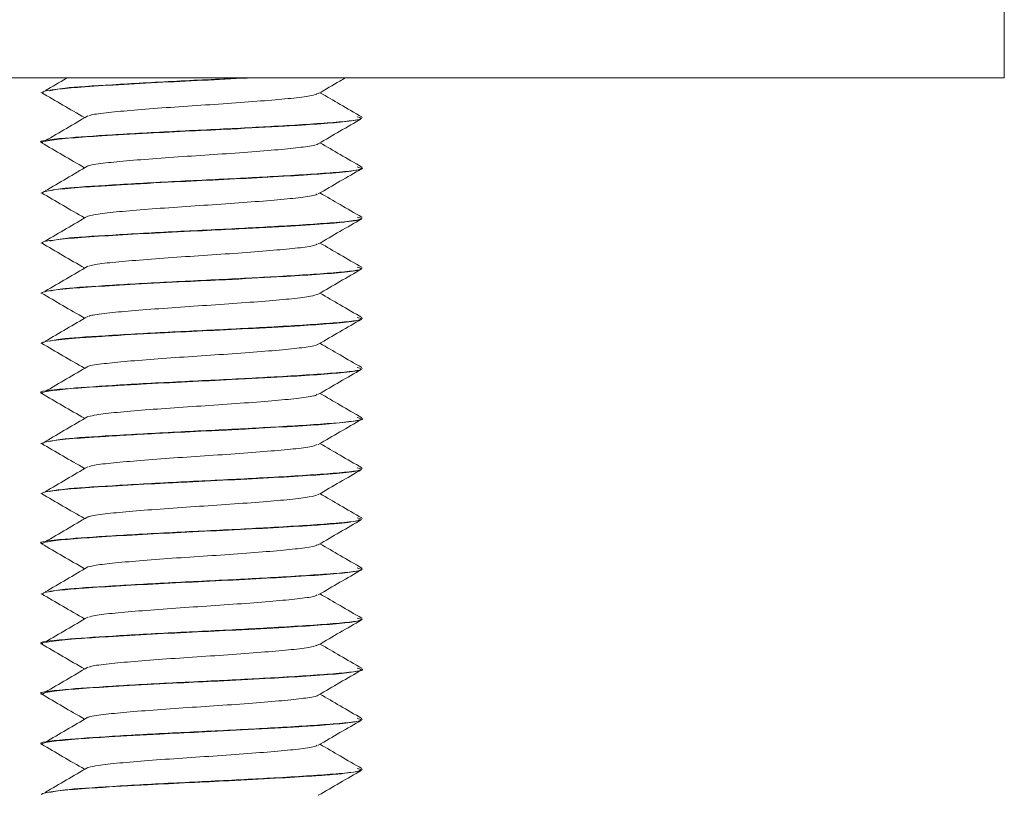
# Model space of a CAD drawing. Header units: millimetres. Extents: x 219 to 1654, y -143 to 1232.
# Tile 16 of 36: x 635 to 660, y 704 to 723. Entities that reach past the tile are written whole.
import ezdxf

# ---------------------------------------------------------------- set-up
doc = ezdxf.new("R2010")
doc.units = ezdxf.units.MM

msp = doc.modelspace()

# ---------------------------------------------------------------- linework, layer by layer
at = {"color": 7, "linetype": 'Continuous', "lineweight": 15}
for p, q in [((659.512, 731.564), (659.512, 721.564)), ((659.512, 721.564), (509.512, 721.564)), ((635.512, 721.197), (635.512, 721.187)), ((643.512, 720.562), (643.512, 720.572)), ((635.512, 719.947), (635.512, 719.937)), ((643.512, 719.312), (643.512, 719.322)), ((635.512, 718.697), (635.512, 718.687)), ((643.512, 718.062), (643.512, 718.072)), ((635.512, 717.447), (635.512, 717.437)), ((643.512, 716.812), (643.512, 716.822)), ((635.512, 716.197), (635.512, 716.187)), ((643.512, 715.562), (643.512, 715.572)), ((635.512, 714.947), (635.512, 714.937)), ((643.512, 714.312), (643.512, 714.322)), ((635.512, 713.697), (635.512, 713.687)), ((643.512, 713.062), (643.512, 713.072)), ((635.512, 712.447), (635.512, 712.437)), ((643.512, 711.812), (643.512, 711.822)), ((635.512, 711.197), (635.512, 711.187)), ((643.512, 710.562), (643.512, 710.572)), ((635.512, 709.947), (635.512, 709.937)), ((643.512, 709.312), (643.512, 709.322)), ((635.512, 708.697), (635.512, 708.687)), ((643.512, 708.062), (643.512, 708.072)), ((635.512, 707.447), (635.512, 707.437)), ((643.512, 706.812), (643.512, 706.822)), ((635.512, 706.197), (635.512, 706.187)), ((643.512, 705.562), (643.512, 705.572)), ((635.512, 704.947), (635.512, 704.937)), ((643.512, 704.312), (643.512, 704.322))]:
    msp.add_line(p, q, dxfattribs=at)
for points, knots in [([(635.557, 721.187), (635.548, 721.197), (635.521, 721.226), (635.854, 721.275), (636.492, 721.333), (637.399, 721.389), (638.508, 721.452), (639.68, 721.507), (640.417, 721.545), (640.784, 721.564)], [0, 0, 0, 0, 0.077828, 0.238751, 0.379298, 0.54098, 0.699802, 0.850788, 1, 1, 1, 1]), ([(636.16, 721.564), (636.153, 721.56), (635.97, 721.452), (635.787, 721.344), (635.61, 721.241)], [0, 0, 0, 0, 0.0358043, 1, 1, 1, 1]), ([(640.597, 721.564), (640.59, 721.563), (640.057, 721.534), (638.841, 721.48), (637.245, 721.39), (636.033, 721.315), (635.819, 721.264), (635.726, 721.242)], [0, 0, 0, 0, 0.003595, 0.26677, 0.53436, 0.797368, 1, 1, 1, 1]), ([(642.416, 721.169), (642.596, 721.273), (642.823, 721.405), (643.05, 721.536), (643.097, 721.564)], [0, 0, 0, 0, 0.791613, 1, 1, 1, 1]), ([(635.515, 721.194), (635.693, 721.09), (636.05, 720.883), (636.408, 720.675), (636.586, 720.571)], [0, 0, 0, 0, 0.500071, 1, 1, 1, 1]), ([(643.499, 720.587), (643.319, 720.692), (642.972, 720.893), (642.624, 721.095), (642.457, 721.192)], [0, 0, 0, 0, 0.517493, 1, 1, 1, 1]), ([(642.399, 721.17), (642.361, 721.153), (642.277, 721.116), (641.839, 721.057), (641.188, 721.001), (640.379, 720.937), (639.491, 720.878), (638.605, 720.819), (637.799, 720.756), (637.165, 720.699), (636.783, 720.649), (636.716, 720.622), (636.698, 720.614)], [0, 0, 0, 0, 0.089383, 0.198864, 0.306214, 0.416028, 0.524255, 0.632627, 0.742401, 0.849724, 0.959279, 1, 1, 1, 1]), ([(643.383, 720.589), (643.434, 720.576), (643.611, 720.531), (642.892, 720.449), (641.691, 720.373), (640.301, 720.297), (638.86, 720.23), (637.209, 720.14), (635.985, 720.054), (635.375, 719.986), (635.539, 719.95), (635.552, 719.947)], [0, 0, 0, 0, 0.060678, 0.214979, 0.367255, 0.429345, 0.561744, 0.696364, 0.828678, 0.986308, 1, 1, 1, 1]), ([(635.532, 719.937), (635.525, 719.94), (635.481, 719.961), (635.694, 720.002), (636.198, 720.062), (637.05, 720.118), (638.081, 720.178), (639.206, 720.236), (640.386, 720.291), (641.493, 720.352), (642.435, 720.41), (643.091, 720.465), (643.449, 720.512), (643.459, 720.538), (643.462, 720.544)], [0, 0, 0, 0, 0.014654, 0.105228, 0.206424, 0.294736, 0.404134, 0.492264, 0.574934, 0.693071, 0.778062, 0.86806, 0.970276, 1, 1, 1, 1]), ([(636.668, 720.614), (636.492, 720.51), (636.14, 720.302), (635.787, 720.094), (635.61, 719.991)], [0, 0, 0, 0, 0.4999289, 1, 1, 1, 1]), ([(642.416, 719.919), (642.596, 720.023), (642.955, 720.232), (643.315, 720.44), (643.495, 720.544)], [0, 0, 0, 0, 0.499762, 1, 1, 1, 1]), ([(635.515, 719.944), (635.693, 719.84), (636.05, 719.633), (636.408, 719.425), (636.586, 719.321)], [0, 0, 0, 0, 0.500071, 1, 1, 1, 1]), ([(642.408, 719.919), (642.408, 719.917), (642.413, 719.896), (642.173, 719.852), (641.689, 719.792), (640.978, 719.734), (640.144, 719.67), (639.246, 719.613), (638.376, 719.552), (637.603, 719.49), (637.03, 719.433), (636.717, 719.388), (636.683, 719.366), (636.68, 719.364)], [0, 0, 0, 0, 0.007623, 0.117556, 0.22659, 0.334766, 0.444948, 0.552719, 0.662266, 0.77184, 0.879593, 0.989771, 1, 1, 1, 1]), ([(643.499, 719.337), (643.319, 719.442), (642.972, 719.643), (642.624, 719.845), (642.457, 719.942)], [0, 0, 0, 0, 0.517493, 1, 1, 1, 1]), ([(635.537, 718.687), (635.541, 718.699), (635.551, 718.732), (635.953, 718.788), (636.512, 718.833), (636.906, 718.858), (637.038, 718.867), (637.105, 718.871), (637.136, 718.872), (637.149, 718.873), (637.153, 718.873), (637.154, 718.873), (637.154, 718.873), (637.154, 718.873), (637.154, 718.873), (637.154, 718.873), (637.154, 718.873), (637.155, 718.873), (637.156, 718.874), (637.196, 718.876), (637.31, 718.883), (637.825, 718.914), (638.717, 718.962), (639.942, 719.02), (641.06, 719.077), (642.037, 719.135), (642.871, 719.191), (643.362, 719.252), (643.552, 719.293), (643.508, 719.312), (643.506, 719.312)], [0, 0, 0, 0, 0.059131, 0.162957, 0.25511, 0.278222, 0.28978, 0.295559, 0.298449, 0.299171, 0.299352, 0.299442, 0.299487, 0.29949, 0.299491, 0.299493, 0.299496, 0.2995, 0.299588, 0.299965, 0.311318, 0.332705, 0.445947, 0.532936, 0.622994, 0.718209, 0.801606, 0.909273, 0.996252, 1, 1, 1, 1]), ([(636.668, 719.364), (636.492, 719.26), (636.14, 719.052), (635.787, 718.844), (635.61, 718.741)], [0, 0, 0, 0, 0.499929, 1, 1, 1, 1]), ([(643.383, 719.339), (643.434, 719.326), (643.611, 719.281), (642.892, 719.199), (641.69, 719.123), (640.302, 719.047), (638.851, 718.98), (637.243, 718.89), (636.033, 718.815), (635.819, 718.764), (635.726, 718.742)], [0, 0, 0, 0, 0.065202, 0.231007, 0.394635, 0.461355, 0.603624, 0.74828, 0.890459, 1, 1, 1, 1]), ([(642.416, 718.669), (642.596, 718.773), (642.955, 718.982), (643.315, 719.19), (643.495, 719.294)], [0, 0, 0, 0, 0.4997625, 1, 1, 1, 1]), ([(635.515, 718.694), (635.693, 718.59), (636.05, 718.383), (636.408, 718.175), (636.586, 718.071)], [0, 0, 0, 0, 0.500071, 1, 1, 1, 1]), ([(642.387, 718.669), (642.383, 718.662), (642.366, 718.635), (642.065, 718.585), (641.513, 718.527), (640.762, 718.467), (639.902, 718.404), (639.004, 718.347), (638.153, 718.284), (637.431, 718.225), (636.902, 718.169), (636.752, 718.131), (636.683, 718.113)], [0, 0, 0, 0, 0.037807, 0.147705, 0.25549, 0.364341, 0.473919, 0.581237, 0.691001, 0.799416, 0.907604, 1, 1, 1, 1]), ([(643.499, 718.087), (643.319, 718.192), (642.972, 718.393), (642.624, 718.595), (642.457, 718.692)], [0, 0, 0, 0, 0.517493, 1, 1, 1, 1]), ([(635.557, 717.437), (635.545, 717.445), (635.507, 717.47), (635.794, 717.517), (636.377, 717.576), (637.257, 717.631), (638.335, 717.692), (639.435, 717.746), (640.61, 717.803), (641.722, 717.865), (642.476, 717.914), (642.826, 717.943), (642.974, 717.957), (643.263, 717.988), (643.504, 718.019), (643.483, 718.043), (643.482, 718.044)], [0, 0, 0, 0, 0.0392019, 0.1301168, 0.2256769, 0.322736, 0.4171285, 0.5167877, 0.592705, 0.7069479, 0.8100463, 0.8406359, 0.8548906, 0.8789795, 0.9923832, 1, 1, 1, 1]), ([(636.668, 718.114), (636.492, 718.01), (636.14, 717.802), (635.787, 717.594), (635.61, 717.491)], [0, 0, 0, 0, 0.499929, 1, 1, 1, 1]), ([(643.383, 718.089), (643.434, 718.076), (643.611, 718.031), (642.892, 717.949), (641.69, 717.873), (640.302, 717.797), (638.851, 717.73), (637.243, 717.64), (636.033, 717.565), (635.819, 717.514), (635.726, 717.492)], [0, 0, 0, 0, 0.065202, 0.231007, 0.394635, 0.461355, 0.603624, 0.74828, 0.890459, 1, 1, 1, 1]), ([(642.416, 717.419), (642.596, 717.523), (642.955, 717.732), (643.315, 717.94), (643.495, 718.044)], [0, 0, 0, 0, 0.499762, 1, 1, 1, 1]), ([(635.515, 717.444), (635.693, 717.34), (636.05, 717.133), (636.408, 716.925), (636.586, 716.821)], [0, 0, 0, 0, 0.500071, 1, 1, 1, 1]), ([(642.387, 717.419), (642.367, 717.406), (642.315, 717.374), (641.937, 717.318), (641.324, 717.262), (640.537, 717.199), (639.658, 717.139), (638.765, 717.081), (637.94, 717.017), (637.267, 716.96), (636.83, 716.907), (636.734, 716.875), (636.699, 716.864)], [0, 0, 0, 0, 0.068335, 0.178124, 0.285458, 0.395017, 0.503923, 0.61168, 0.721589, 0.829167, 0.938298, 1, 1, 1, 1]), ([(643.499, 716.837), (643.319, 716.942), (642.972, 717.143), (642.624, 717.345), (642.457, 717.442)], [0, 0, 0, 0, 0.517493, 1, 1, 1, 1]), ([(635.514, 716.187), (635.517, 716.194), (635.524, 716.207), (635.65, 716.245), (636.032, 716.297), (636.844, 716.356), (637.863, 716.416), (638.999, 716.476), (640.225, 716.533), (641.329, 716.593), (642.318, 716.652), (643.059, 716.71), (643.468, 716.767), (643.487, 716.8), (643.494, 716.812)], [0, 0, 0, 0, 0.033352, 0.068944, 0.180537, 0.270361, 0.363656, 0.467535, 0.547122, 0.654731, 0.740478, 0.83481, 0.94001, 1, 1, 1, 1]), ([(636.668, 716.864), (636.492, 716.76), (636.14, 716.552), (635.787, 716.344), (635.61, 716.241)], [0, 0, 0, 0, 0.499929, 1, 1, 1, 1]), ([(643.383, 716.839), (643.434, 716.826), (643.611, 716.781), (642.892, 716.699), (641.69, 716.623), (640.302, 716.547), (638.851, 716.48), (637.243, 716.39), (636.033, 716.315), (635.819, 716.264), (635.726, 716.242)], [0, 0, 0, 0, 0.065202, 0.231007, 0.394635, 0.461355, 0.603624, 0.74828, 0.890459, 1, 1, 1, 1]), ([(642.416, 716.169), (642.596, 716.273), (642.955, 716.482), (643.315, 716.69), (643.495, 716.794)], [0, 0, 0, 0, 0.499762, 1, 1, 1, 1]), ([(635.515, 716.194), (635.693, 716.09), (636.05, 715.883), (636.408, 715.675), (636.586, 715.571)], [0, 0, 0, 0, 0.500071, 1, 1, 1, 1]), ([(642.408, 716.17), (642.36, 716.151), (642.259, 716.113), (641.791, 716.053), (641.123, 715.995), (640.305, 715.932), (639.414, 715.874), (638.532, 715.813), (637.736, 715.751), (637.12, 715.694), (636.762, 715.646), (636.707, 715.62), (636.695, 715.614)], [0, 0, 0, 0, 0.099103, 0.208381, 0.315825, 0.425693, 0.533611, 0.642289, 0.751937, 0.85923, 0.968919, 1, 1, 1, 1]), ([(643.499, 715.587), (643.319, 715.692), (642.972, 715.893), (642.624, 716.095), (642.457, 716.192)], [0, 0, 0, 0, 0.517493, 1, 1, 1, 1]), ([(635.517, 714.937), (635.516, 714.939), (635.504, 714.947), (635.541, 714.962), (635.635, 714.99), (635.906, 715.031), (636.386, 715.075), (636.913, 715.108), (637.537, 715.148), (638.46, 715.199), (639.689, 715.258), (640.873, 715.317), (641.919, 715.377), (642.792, 715.435), (643.309, 715.493), (643.533, 715.537), (643.494, 715.558), (643.486, 715.562)], [0, 0, 0, 0, 0.006431, 0.041949, 0.074276, 0.137813, 0.2383, 0.277454, 0.311738, 0.425394, 0.513034, 0.604005, 0.709835, 0.792361, 0.895972, 0.978986, 1, 1, 1, 1]), ([(636.668, 715.614), (636.492, 715.51), (636.14, 715.302), (635.787, 715.094), (635.61, 714.991)], [0, 0, 0, 0, 0.499929, 1, 1, 1, 1]), ([(643.383, 715.589), (643.434, 715.576), (643.611, 715.531), (642.892, 715.449), (641.69, 715.373), (640.302, 715.297), (638.851, 715.23), (637.243, 715.14), (636.033, 715.065), (635.819, 715.014), (635.726, 714.992)], [0, 0, 0, 0, 0.0652021, 0.2310065, 0.3946353, 0.4613548, 0.603624, 0.7482804, 0.8904594, 1, 1, 1, 1]), ([(642.416, 714.919), (642.596, 715.023), (642.955, 715.232), (643.315, 715.44), (643.495, 715.544)], [0, 0, 0, 0, 0.499762, 1, 1, 1, 1]), ([(635.515, 714.944), (635.693, 714.84), (636.05, 714.633), (636.408, 714.425), (636.586, 714.321)], [0, 0, 0, 0, 0.500071, 1, 1, 1, 1]), ([(642.399, 714.919), (642.399, 714.916), (642.399, 714.893), (642.141, 714.847), (641.635, 714.787), (640.911, 714.728), (640.068, 714.665), (639.169, 714.608), (638.306, 714.546), (637.544, 714.485), (636.992, 714.428), (636.697, 714.384), (636.67, 714.364), (636.67, 714.364)], [0, 0, 0, 0, 0.017133, 0.12719, 0.235914, 0.344383, 0.45451, 0.562166, 0.671917, 0.781259, 0.889178, 0.999381, 1, 1, 1, 1]), ([(643.499, 714.337), (643.319, 714.442), (642.972, 714.643), (642.624, 714.845), (642.457, 714.942)], [0, 0, 0, 0, 0.517493, 1, 1, 1, 1]), ([(643.383, 714.339), (643.434, 714.326), (643.611, 714.281), (642.892, 714.199), (641.691, 714.123), (640.301, 714.047), (638.86, 713.98), (637.209, 713.89), (635.985, 713.804), (635.375, 713.736), (635.539, 713.7), (635.552, 713.697)], [0, 0, 0, 0, 0.060678, 0.214979, 0.367255, 0.429345, 0.561744, 0.696364, 0.828678, 0.986308, 1, 1, 1, 1]), ([(636.668, 714.364), (636.492, 714.26), (636.14, 714.052), (635.787, 713.844), (635.61, 713.741)], [0, 0, 0, 0, 0.499929, 1, 1, 1, 1]), ([(635.53, 713.687), (635.525, 713.69), (635.483, 713.712), (635.7, 713.753), (636.211, 713.813), (636.824, 713.853), (637.431, 713.891), (638.12, 713.93), (639.12, 713.981), (640.354, 714.04), (641.485, 714.102), (642.435, 714.159), (643.119, 714.218), (643.472, 714.265), (643.471, 714.29), (643.47, 714.294)], [0, 0, 0, 0, 0.01539, 0.111824, 0.203839, 0.295015, 0.326799, 0.388244, 0.485844, 0.576904, 0.689572, 0.778435, 0.870174, 0.981156, 1, 1, 1, 1]), ([(642.416, 713.669), (642.596, 713.773), (642.955, 713.982), (643.315, 714.19), (643.495, 714.294)], [0, 0, 0, 0, 0.499762, 1, 1, 1, 1]), ([(635.515, 713.694), (635.693, 713.59), (636.05, 713.383), (636.408, 713.175), (636.586, 713.071)], [0, 0, 0, 0, 0.500071, 1, 1, 1, 1]), ([(642.385, 713.669), (642.377, 713.66), (642.351, 713.632), (642.027, 713.58), (641.455, 713.522), (640.692, 713.461), (639.825, 713.399), (638.928, 713.342), (638.085, 713.279), (637.378, 713.22), (636.879, 713.165), (636.747, 713.129), (636.69, 713.113)], [0, 0, 0, 0, 0.0474, 0.157307, 0.26489, 0.374007, 0.483415, 0.590811, 0.700663, 0.808759, 0.917281, 1, 1, 1, 1]), ([(643.499, 713.087), (643.319, 713.192), (642.972, 713.393), (642.624, 713.595), (642.457, 713.692)], [0, 0, 0, 0, 0.517493, 1, 1, 1, 1]), ([(636.668, 713.114), (636.492, 713.01), (636.14, 712.802), (635.787, 712.594), (635.61, 712.491)], [0, 0, 0, 0, 0.499929, 1, 1, 1, 1]), ([(643.383, 713.089), (643.434, 713.076), (643.611, 713.031), (642.892, 712.949), (641.69, 712.873), (640.302, 712.797), (638.851, 712.73), (637.243, 712.64), (636.033, 712.565), (635.819, 712.514), (635.726, 712.492)], [0, 0, 0, 0, 0.065202, 0.231007, 0.394635, 0.461355, 0.603624, 0.74828, 0.890459, 1, 1, 1, 1]), ([(635.547, 712.437), (635.553, 712.452), (635.565, 712.485), (636.004, 712.543), (636.566, 712.586), (636.977, 712.613), (637.073, 712.618), (637.1, 712.62), (637.105, 712.62), (637.106, 712.62), (637.106, 712.62), (637.106, 712.62), (637.106, 712.62), (637.106, 712.62), (637.107, 712.621), (637.11, 712.621), (637.143, 712.623), (637.235, 712.629), (637.751, 712.66), (638.658, 712.709), (639.662, 712.756), (640.372, 712.792), (641.124, 712.832), (642.014, 712.883), (642.876, 712.942), (643.363, 713.003), (643.559, 713.043), (643.509, 713.062), (643.508, 713.062)], [0, 0, 0, 0, 0.071417, 0.164931, 0.264943, 0.28654, 0.29321, 0.294448, 0.29459, 0.294661, 0.294662, 0.294664, 0.294666, 0.294672, 0.294722, 0.294847, 0.295691, 0.304512, 0.322055, 0.444617, 0.530321, 0.559917, 0.616158, 0.716753, 0.801992, 0.911024, 0.997614, 1, 1, 1, 1]), ([(642.416, 712.419), (642.596, 712.523), (642.955, 712.732), (643.315, 712.94), (643.495, 713.044)], [0, 0, 0, 0, 0.499762, 1, 1, 1, 1]), ([(635.515, 712.444), (635.693, 712.34), (636.05, 712.133), (636.408, 711.925), (636.586, 711.821)], [0, 0, 0, 0, 0.500071, 1, 1, 1, 1]), ([(642.391, 712.419), (642.364, 712.405), (642.298, 712.37), (641.893, 712.313), (641.262, 712.257), (640.465, 712.194), (639.581, 712.134), (638.691, 712.075), (637.875, 712.012), (637.219, 711.955), (636.808, 711.904), (636.726, 711.874), (636.7, 711.864)], [0, 0, 0, 0, 0.078011, 0.187681, 0.29499, 0.404691, 0.513305, 0.621313, 0.731184, 0.838611, 0.947962, 1, 1, 1, 1]), ([(643.499, 711.837), (643.319, 711.942), (642.972, 712.143), (642.624, 712.345), (642.457, 712.442)], [0, 0, 0, 0, 0.517493, 1, 1, 1, 1]), ([(636.668, 711.864), (636.492, 711.76), (636.14, 711.552), (635.787, 711.344), (635.61, 711.241)], [0, 0, 0, 0, 0.499929, 1, 1, 1, 1]), ([(635.526, 711.187), (635.525, 711.194), (635.522, 711.219), (635.776, 711.266), (636.377, 711.326), (637.25, 711.38), (638.131, 711.43), (638.873, 711.469), (639.643, 711.506), (640.63, 711.554), (641.708, 711.615), (642.389, 711.657), (642.839, 711.693), (643.234, 711.733), (643.512, 711.775), (643.486, 711.804), (643.479, 711.812)], [0, 0, 0, 0, 0.033245, 0.127733, 0.217269, 0.312258, 0.405653, 0.44741, 0.494219, 0.590282, 0.681939, 0.774347, 0.803356, 0.856459, 0.962012, 1, 1, 1, 1]), ([(643.383, 711.839), (643.434, 711.826), (643.611, 711.781), (642.892, 711.699), (641.69, 711.623), (640.302, 711.547), (638.851, 711.48), (637.243, 711.39), (636.033, 711.315), (635.819, 711.264), (635.726, 711.242)], [0, 0, 0, 0, 0.065202, 0.231007, 0.394635, 0.461355, 0.603624, 0.74828, 0.890459, 1, 1, 1, 1]), ([(642.416, 711.169), (642.596, 711.273), (642.955, 711.482), (643.315, 711.69), (643.495, 711.794)], [0, 0, 0, 0, 0.499762, 1, 1, 1, 1]), ([(635.515, 711.194), (635.693, 711.09), (636.05, 710.883), (636.408, 710.675), (636.586, 710.571)], [0, 0, 0, 0, 0.500071, 1, 1, 1, 1]), ([(642.416, 711.17), (642.357, 711.149), (642.239, 711.109), (641.741, 711.048), (641.058, 710.99), (640.231, 710.927), (639.336, 710.869), (638.46, 710.808), (637.675, 710.746), (637.077, 710.689), (636.741, 710.642), (636.696, 710.618), (636.689, 710.614)], [0, 0, 0, 0, 0.107916, 0.217044, 0.324734, 0.434712, 0.542472, 0.651513, 0.761092, 0.868504, 0.978381, 1, 1, 1, 1]), ([(643.499, 710.587), (643.319, 710.692), (642.972, 710.893), (642.624, 711.095), (642.457, 711.192)], [0, 0, 0, 0, 0.5174932, 1, 1, 1, 1]), ([(643.383, 710.589), (643.434, 710.576), (643.611, 710.531), (642.892, 710.449), (641.691, 710.373), (640.301, 710.297), (638.86, 710.23), (637.209, 710.14), (635.985, 710.054), (635.375, 709.986), (635.539, 709.95), (635.552, 709.947)], [0, 0, 0, 0, 0.060678, 0.214979, 0.367255, 0.429345, 0.561744, 0.696364, 0.828678, 0.986308, 1, 1, 1, 1]), ([(635.515, 709.937), (635.545, 709.956), (635.606, 709.993), (636.113, 710.053), (636.883, 710.108), (637.869, 710.166), (639.003, 710.227), (640.182, 710.281), (641.312, 710.342), (642.206, 710.395), (642.939, 710.449), (643.395, 710.5), (643.435, 710.533), (643.448, 710.543)], [0, 0, 0, 0, 0.093389, 0.189719, 0.283003, 0.380048, 0.472436, 0.570374, 0.666725, 0.762099, 0.834029, 0.946538, 1, 1, 1, 1]), ([(636.668, 710.614), (636.492, 710.51), (636.14, 710.302), (635.787, 710.094), (635.61, 709.991)], [0, 0, 0, 0, 0.499929, 1, 1, 1, 1]), ([(642.416, 709.919), (642.596, 710.023), (642.955, 710.232), (643.315, 710.44), (643.495, 710.544)], [0, 0, 0, 0, 0.499762, 1, 1, 1, 1]), ([(635.515, 709.944), (635.693, 709.84), (636.05, 709.633), (636.408, 709.425), (636.586, 709.321)], [0, 0, 0, 0, 0.500071, 1, 1, 1, 1]), ([(642.393, 709.919), (642.391, 709.914), (642.384, 709.889), (642.107, 709.841), (641.58, 709.783), (640.843, 709.723), (639.992, 709.66), (639.093, 709.603), (638.234, 709.541), (637.496, 709.48), (636.93, 709.423), (636.757, 709.383), (636.671, 709.363)], [0, 0, 0, 0, 0.026602, 0.136437, 0.24453, 0.353022, 0.462746, 0.570044, 0.679651, 0.788417, 0.896259, 1, 1, 1, 1]), ([(643.499, 709.337), (643.319, 709.442), (642.972, 709.643), (642.624, 709.845), (642.457, 709.942)], [0, 0, 0, 0, 0.5174932, 1, 1, 1, 1]), ([(635.548, 708.687), (635.546, 708.699), (635.54, 708.732), (635.876, 708.776), (636.295, 708.815), (636.738, 708.849), (637.469, 708.893), (638.554, 708.953), (639.726, 709.009), (640.866, 709.066), (641.909, 709.127), (642.755, 709.182), (643.305, 709.242), (643.532, 709.286), (643.497, 709.308), (643.491, 709.312)], [0, 0, 0, 0, 0.056086, 0.166613, 0.20429, 0.239606, 0.33158, 0.42505, 0.51596, 0.609643, 0.699412, 0.795171, 0.8877, 0.980405, 1, 1, 1, 1]), ([(636.668, 709.364), (636.492, 709.26), (636.14, 709.052), (635.787, 708.844), (635.61, 708.741)], [0, 0, 0, 0, 0.4999286, 1, 1, 1, 1]), ([(643.383, 709.339), (643.434, 709.326), (643.611, 709.281), (642.892, 709.199), (641.69, 709.123), (640.302, 709.047), (638.851, 708.98), (637.243, 708.89), (636.033, 708.815), (635.819, 708.764), (635.726, 708.742)], [0, 0, 0, 0, 0.065202, 0.231007, 0.394635, 0.461355, 0.603624, 0.74828, 0.890459, 1, 1, 1, 1]), ([(642.416, 708.669), (642.596, 708.773), (642.955, 708.982), (643.315, 709.19), (643.495, 709.294)], [0, 0, 0, 0, 0.499762, 1, 1, 1, 1]), ([(635.515, 708.694), (635.693, 708.59), (636.05, 708.383), (636.408, 708.175), (636.586, 708.071)], [0, 0, 0, 0, 0.500071, 1, 1, 1, 1]), ([(643.499, 708.087), (643.319, 708.192), (642.972, 708.393), (642.624, 708.595), (642.457, 708.692)], [0, 0, 0, 0, 0.517493, 1, 1, 1, 1]), ([(642.385, 708.669), (642.372, 708.658), (642.335, 708.628), (641.987, 708.575), (641.395, 708.518), (640.621, 708.456), (639.748, 708.394), (638.853, 708.337), (638.018, 708.273), (637.326, 708.215), (636.856, 708.161), (636.741, 708.127), (636.695, 708.113)], [0, 0, 0, 0, 0.057021, 0.166897, 0.274332, 0.383676, 0.492877, 0.600405, 0.710307, 0.818134, 0.926958, 1, 1, 1, 1]), ([(643.383, 708.089), (643.434, 708.076), (643.611, 708.031), (642.892, 707.949), (641.691, 707.873), (640.301, 707.797), (638.86, 707.73), (637.209, 707.64), (635.985, 707.554), (635.375, 707.486), (635.539, 707.45), (635.552, 707.447)], [0, 0, 0, 0, 0.060678, 0.214979, 0.367255, 0.429345, 0.561744, 0.696364, 0.828678, 0.986308, 1, 1, 1, 1]), ([(635.535, 707.437), (635.528, 707.441), (635.484, 707.464), (635.724, 707.508), (636.263, 707.567), (637.092, 707.621), (638.091, 707.679), (639.245, 707.738), (640.441, 707.794), (641.534, 707.855), (642.465, 707.912), (643.125, 707.967), (643.44, 708.019), (643.519, 708.049), (643.51, 708.061), (643.509, 708.062)], [0, 0, 0, 0, 0.017972, 0.111811, 0.211162, 0.289549, 0.387932, 0.480801, 0.567874, 0.671881, 0.757254, 0.850392, 0.940443, 0.994917, 1, 1, 1, 1]), ([(636.668, 708.114), (636.492, 708.01), (636.14, 707.802), (635.787, 707.594), (635.61, 707.491)], [0, 0, 0, 0, 0.499929, 1, 1, 1, 1]), ([(642.416, 707.419), (642.596, 707.523), (642.955, 707.732), (643.315, 707.94), (643.495, 708.044)], [0, 0, 0, 0, 0.4997627, 1, 1, 1, 1]), ([(635.515, 707.444), (635.693, 707.34), (636.05, 707.133), (636.408, 706.925), (636.586, 706.821)], [0, 0, 0, 0, 0.500071, 1, 1, 1, 1]), ([(642.398, 707.419), (642.361, 707.403), (642.28, 707.367), (641.847, 707.308), (641.199, 707.252), (640.392, 707.188), (639.504, 707.129), (638.617, 707.07), (637.81, 707.007), (637.172, 706.95), (636.786, 706.9), (636.718, 706.872), (636.699, 706.864)], [0, 0, 0, 0, 0.087709, 0.197221, 0.30456, 0.41436, 0.522645, 0.630962, 0.740754, 0.848087, 0.957616, 1, 1, 1, 1]), ([(643.499, 706.837), (643.319, 706.942), (642.972, 707.143), (642.624, 707.345), (642.457, 707.442)], [0, 0, 0, 0, 0.517493, 1, 1, 1, 1]), ([(643.383, 706.839), (643.434, 706.826), (643.611, 706.781), (642.892, 706.699), (641.691, 706.623), (640.301, 706.547), (638.86, 706.48), (637.209, 706.39), (635.985, 706.304), (635.375, 706.236), (635.539, 706.2), (635.552, 706.197)], [0, 0, 0, 0, 0.060678, 0.214979, 0.367255, 0.429345, 0.561744, 0.696364, 0.828678, 0.986308, 1, 1, 1, 1]), ([(635.558, 706.187), (635.558, 706.201), (635.559, 706.235), (635.99, 706.291), (636.708, 706.348), (637.706, 706.407), (638.828, 706.468), (639.998, 706.522), (641.06, 706.577), (642.077, 706.637), (642.885, 706.692), (643.375, 706.754), (643.557, 706.793), (643.512, 706.812), (643.512, 706.812)], [0, 0, 0, 0, 0.070387, 0.166373, 0.254924, 0.350822, 0.454807, 0.531714, 0.628771, 0.713058, 0.81293, 0.90688, 0.999733, 1, 1, 1, 1]), ([(636.668, 706.864), (636.492, 706.76), (636.14, 706.552), (635.787, 706.344), (635.61, 706.241)], [0, 0, 0, 0, 0.499929, 1, 1, 1, 1]), ([(642.416, 706.169), (642.596, 706.273), (642.955, 706.482), (643.315, 706.69), (643.495, 706.794)], [0, 0, 0, 0, 0.499762, 1, 1, 1, 1]), ([(635.515, 706.194), (635.693, 706.09), (636.05, 705.883), (636.408, 705.675), (636.586, 705.571)], [0, 0, 0, 0, 0.500071, 1, 1, 1, 1]), ([(642.41, 706.169), (642.41, 706.168), (642.416, 706.147), (642.178, 706.103), (641.698, 706.043), (640.989, 705.985), (640.157, 705.921), (639.259, 705.864), (638.389, 705.803), (637.614, 705.741), (637.037, 705.684), (636.721, 705.639), (636.685, 705.616), (636.682, 705.614)], [0, 0, 0, 0, 0.005987, 0.115895, 0.224977, 0.33311, 0.443299, 0.551093, 0.660602, 0.770212, 0.877942, 0.988112, 1, 1, 1, 1]), ([(643.499, 705.587), (643.319, 705.692), (642.972, 705.893), (642.624, 706.095), (642.457, 706.192)], [0, 0, 0, 0, 0.5174932, 1, 1, 1, 1]), ([(643.383, 705.589), (643.434, 705.576), (643.611, 705.531), (642.892, 705.449), (641.691, 705.373), (640.301, 705.297), (638.86, 705.23), (637.209, 705.14), (635.985, 705.054), (635.375, 704.986), (635.539, 704.95), (635.552, 704.947)], [0, 0, 0, 0, 0.060678, 0.214979, 0.367255, 0.429345, 0.561744, 0.696364, 0.828678, 0.986308, 1, 1, 1, 1]), ([(635.534, 704.937), (635.529, 704.944), (635.512, 704.97), (635.78, 705.017), (636.372, 705.075), (637.266, 705.131), (638.313, 705.191), (639.522, 705.25), (640.744, 705.31), (641.797, 705.37), (642.636, 705.425), (643.208, 705.478), (643.512, 705.528), (643.485, 705.554), (643.477, 705.562)], [0, 0, 0, 0, 0.031163, 0.1279623, 0.2222852, 0.3033756, 0.4158765, 0.4937205, 0.5934174, 0.7065913, 0.7709144, 0.8659446, 0.9622269, 1, 1, 1, 1]), ([(636.668, 705.614), (636.492, 705.51), (636.14, 705.302), (635.787, 705.094), (635.61, 704.991)], [0, 0, 0, 0, 0.4999286, 1, 1, 1, 1]), ([(642.416, 704.919), (642.596, 705.023), (642.955, 705.232), (643.315, 705.44), (643.495, 705.544)], [0, 0, 0, 0, 0.4997627, 1, 1, 1, 1]), ([(635.515, 704.944), (635.693, 704.84), (636.05, 704.633), (636.408, 704.425), (636.586, 704.321)], [0, 0, 0, 0, 0.500071, 1, 1, 1, 1]), ([(642.388, 704.919), (642.384, 704.912), (642.369, 704.886), (642.072, 704.836), (641.523, 704.778), (640.774, 704.718), (639.915, 704.655), (639.017, 704.598), (638.165, 704.535), (637.441, 704.476), (636.906, 704.419), (636.753, 704.381), (636.681, 704.363)], [0, 0, 0, 0, 0.036157, 0.146048, 0.253874, 0.362677, 0.472279, 0.579589, 0.689332, 0.797803, 0.905935, 1, 1, 1, 1]), ([(643.499, 704.337), (643.319, 704.442), (642.972, 704.643), (642.624, 704.845), (642.457, 704.942)], [0, 0, 0, 0, 0.517493, 1, 1, 1, 1]), ([(635.512, 703.687), (635.518, 703.695), (635.531, 703.712), (635.686, 703.751), (636.096, 703.803), (636.951, 703.863), (638.027, 703.925), (639.177, 703.984), (640.274, 704.036), (641.338, 704.093), (642.137, 704.142), (642.625, 704.175), (643.08, 704.215), (643.422, 704.256), (643.45, 704.286), (643.458, 704.294)], [0, 0, 0, 0, 0.040479, 0.087764, 0.191102, 0.283737, 0.402419, 0.491041, 0.570589, 0.671035, 0.763323, 0.809169, 0.847745, 0.9593, 1, 1, 1, 1]), ([(636.668, 704.364), (636.492, 704.26), (636.14, 704.052), (635.787, 703.844), (635.61, 703.741)], [0, 0, 0, 0, 0.499929, 1, 1, 1, 1]), ([(643.383, 704.339), (643.434, 704.326), (643.611, 704.281), (642.892, 704.199), (641.69, 704.123), (640.302, 704.047), (638.851, 703.98), (637.243, 703.89), (636.033, 703.815), (635.819, 703.764), (635.726, 703.742)], [0, 0, 0, 0, 0.065202, 0.231007, 0.394635, 0.461355, 0.603624, 0.74828, 0.890459, 1, 1, 1, 1]), ([(642.416, 703.669), (642.596, 703.773), (642.955, 703.982), (643.315, 704.19), (643.495, 704.294)], [0, 0, 0, 0, 0.499762, 1, 1, 1, 1])]:
    msp.add_open_spline(points, degree=3, knots=knots, dxfattribs=at)

doc.saveas('drawing.dxf')
